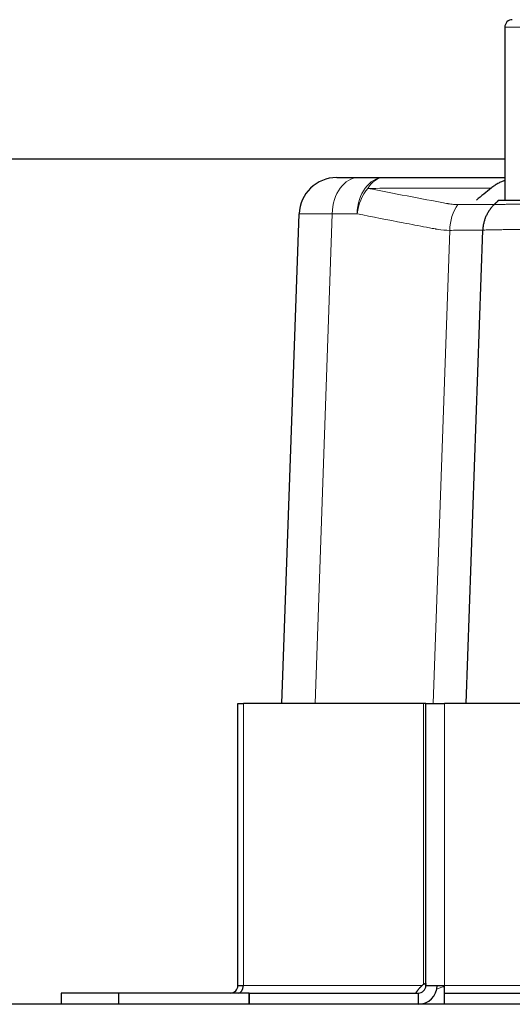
# Model space of a CAD drawing. Header units: inches. Extents: x 0 to 20790, y -12 to 14700.
# Tile 74 of 256: x 6600 to 6666, y 6377 to 6508. Entities that reach past the tile are written whole.
import ezdxf

# ---------------------------------------------------------------- set-up
doc = ezdxf.new("R2010")
doc.units = ezdxf.units.IN
doc.layers.add('1', color=7, linetype='Continuous', true_color=0xffffff)

msp = doc.modelspace()

# ---------------------------------------------------------------- linework, layer by layer
at = {"layer": '1', "color": 110, "linetype": 'Continuous', "lineweight": 13}
for p, q in [((6664.558, 6507.155), (6674.558, 6507.155)), ((6641.592, 6482.33), (6639.317, 6417.188)), ((6644.916, 6482.33), (6641.592, 6482.33)), ((6655.035, 6417.188), (6657.233, 6480.133)), ((6629.791, 6379.687), (6629.791, 6417.187)), ((6653.765, 6379.832), (6653.765, 6417.187)), ((6656.558, 6379.687), (6656.558, 6417.187)), ((6653.586, 6379.687), (6629.791, 6379.687)), ((6765.558, 6379.687), (6656.558, 6379.687))]:
    msp.add_line(p, q, dxfattribs=at)
at = {"layer": '1', "color": 2, "linetype": 'Continuous', "lineweight": 25}
for p, q in [((6664.558, 6507.155), (6664.558, 6484.155)), ((6563.947, 6489.655), (6664.553, 6489.655)), ((6642.198, 6487.155), (6645.125, 6487.155)), ((6645.125, 6487.155), (6648.449, 6487.155)), ((6634.926, 6417.188), (6637.201, 6482.33)), ((6659.426, 6417.187), (6661.624, 6480.139)), ((6661.624, 6480.14), (6661.624, 6480.139)), ((6629.058, 6417.187), (6629.791, 6417.187)), ((6629.058, 6379.687), (6629.058, 6417.187)), ((6653.765, 6417.187), (6629.791, 6417.187)), ((6654.058, 6417.187), (6653.765, 6417.187)), ((6654.058, 6379.687), (6654.058, 6417.187)), ((6654.058, 6417.187), (6656.558, 6417.187)), ((6765.558, 6417.187), (6656.558, 6417.187)), ((6629.058, 6379.687), (6629.791, 6379.687)), ((6654.058, 6379.687), (6656.558, 6379.687)), ((6656.558, 6378.687), (6656.558, 6379.687)), ((6613.174, 6378.687), (6605.558, 6378.687)), ((6605.558, 6378.687), (6605.558, 6377.187)), ((6630.544, 6378.687), (6613.174, 6378.687)), ((6613.174, 6378.687), (6613.174, 6377.187)), ((6630.544, 6378.687), (6630.559, 6378.687)), ((6630.544, 6378.687), (6630.544, 6377.187)), ((6630.558, 6378.687), (6653.058, 6378.687)), ((6630.558, 6377.187), (6630.558, 6378.687)), ((6653.058, 6378.687), (6653.058, 6377.187)), ((6656.558, 6378.687), (6679.058, 6378.687)), ((6656.558, 6377.187), (6656.558, 6378.687)), ((6883.058, 6377.187), (6531.14, 6377.187))]:
    msp.add_line(p, q, dxfattribs=at)
for centre, radius, start, end in [((6665.558, 6507.155), 1, 135, 180), ((6665.558, 6507.155), 1, 90, 135), ((6642.198, 6482.155), 5, 90, 178), ((6628.058, 6379.687), 1, 270, 0), ((6653.058, 6379.687), 2.5, 270, 0), ((6653.058, 6379.687), 1, 270, 0)]:
    msp.add_arc(centre, radius, start, end, dxfattribs=at)
at = {"layer": '1', "color": 110, "linetype": 'Continuous', "lineweight": 13}
for centre, major_axis, ratio, start_param, end_param in [((6645.125, 6482.155), (0, 5), 0.7071068, 0, 1.5358897), ((6648.449, 6482.155), (0, -5), 0.7071068, 3.1415927, 4.6774824), ((6648.449, 6482.155), (0, -5), 0.604533, 3.1415927, 3.9186845), ((6648.449, 6482.155), (0.964, 4.906), 0.7038171, 0.9047891, 1.6729756), ((6660.767, 6479.958), (-0.011, 5), 0.7070682, 0.7662354, 1.5343606), ((6652.204, 6482.155), (15.003, -0.174), 0.0048155, 2.356587, 3.1414805)]:
    msp.add_ellipse(centre, major_axis=major_axis, ratio=ratio, start_param=start_param, end_param=end_param, dxfattribs=at)
at = {"layer": '1', "color": 2, "linetype": 'Continuous', "lineweight": 25}
for centre, major_axis, start_param, end_param in [((6629.083, 6379.687), (0, 1), 3.1415927, 4.712389), ((6654.199, 6378.463), (0, 1.5), 0.4206294, 0.6160448)]:
    msp.add_ellipse(centre, major_axis=major_axis, ratio=0.7071068, start_param=start_param, end_param=end_param, dxfattribs=at)
for points, knots in [([(6648.449, 6487.155), (6651.782, 6487.155), (6655.532, 6487.155), (6659.386, 6487.155), (6659.958, 6487.155), (6660.115, 6487.155), (6660.193, 6487.155), (6660.219, 6487.155), (6660.271, 6487.155), (6660.504, 6487.155), (6660.733, 6487.155), (6661.336, 6487.155), (6662.113, 6487.155), (6662.841, 6487.155), (6663.368, 6487.155), (6663.54, 6487.155), (6663.794, 6487.155), (6663.878, 6487.155), (6664.003, 6487.155), (6664.044, 6487.155), (6664.127, 6487.155), (6664.314, 6487.155), (6664.496, 6487.155), (6664.635, 6487.155)], [0, 0, 0, 0, 0.5947955, 0.669145, 0.6877323, 0.697026, 0.697026, 0.7016729, 0.7016729, 0.7063197, 0.7434944, 0.7434944, 0.8178439, 0.8921933, 0.8921933, 0.929368, 0.929368, 0.9479554, 0.9479554, 0.9572491, 0.9572491, 0.9665428, 1, 1, 1, 1]), ([(6664.555, 6486.78), (6664.401, 6486.724), (6664.085, 6486.596), (6663.783, 6486.443), (6663.475, 6486.27), (6663.325, 6486.177), (6663.032, 6485.977), (6662.89, 6485.87), (6662.752, 6485.756)], [0, 0, 0, 0, 0.2340588, 0.4893726, 0.4893726, 0.7446863, 0.7446863, 1, 1, 1, 1]), ([(6663.148, 6483.562), (6663.032, 6483.45), (6662.922, 6483.333), (6662.792, 6483.18), (6662.766, 6483.149), (6662.715, 6483.086), (6662.64, 6482.992), (6662.57, 6482.895), (6662.433, 6482.7), (6662.348, 6482.565), (6662.192, 6482.289), (6662.12, 6482.147), (6662.022, 6481.928), (6661.992, 6481.854), (6661.948, 6481.742), (6661.934, 6481.704), (6661.906, 6481.629), (6661.893, 6481.591), (6661.829, 6481.401), (6661.786, 6481.247), (6661.732, 6481.013), (6661.716, 6480.935), (6661.687, 6480.777), (6661.675, 6480.698), (6661.659, 6480.579), (6661.654, 6480.539), (6661.646, 6480.459), (6661.642, 6480.419), (6661.635, 6480.339), (6661.632, 6480.299), (6661.629, 6480.238), (6661.628, 6480.218), (6661.626, 6480.188), (6661.626, 6480.178), (6661.625, 6480.163), (6661.625, 6480.158), (6661.625, 6480.151), (6661.625, 6480.149), (6661.625, 6480.145), (6661.625, 6480.144), (6661.625, 6480.142), (6661.625, 6480.142), (6661.624, 6480.141), (6661.624, 6480.14), (6661.624, 6480.14)], [0, 0, 0, 0, 0.1250009, 0.1250009, 0.1562511, 0.1562511, 0.1875013, 0.2500018, 0.2500018, 0.3750026, 0.3750026, 0.5000035, 0.5000035, 0.562504, 0.562504, 0.5937542, 0.5937542, 0.6250044, 0.6250044, 0.7500053, 0.7500053, 0.8125057, 0.8125057, 0.8750062, 0.8750062, 0.9062564, 0.9062564, 0.9375066, 0.9375066, 0.9687568, 0.9687568, 0.9843819, 0.9843819, 0.9921945, 0.9921945, 0.9961008, 0.9961008, 0.9980539, 0.9980539, 0.9990305, 0.9990305, 0.9995188, 0.9995188, 1, 1, 1, 1]), ([(6663.763, 6484.155), (6663.758, 6484.155), (6663.775, 6484.155), (6663.852, 6484.155), (6663.913, 6484.155), (6664.034, 6484.155), (6664.08, 6484.155), (6664.157, 6484.155), (6664.197, 6484.155), (6664.24, 6484.155), (6664.27, 6484.155), (6664.285, 6484.155), (6664.423, 6484.155), (6664.565, 6484.155), (6664.886, 6484.155), (6665.065, 6484.155), (6665.461, 6484.155), (6665.677, 6484.155), (6665.941, 6484.155), (6665.971, 6484.155), (6666.031, 6484.155), (6666.061, 6484.155), (6666.153, 6484.155), (6666.339, 6484.155), (6666.534, 6484.155), (6666.935, 6484.155), (6667.5, 6484.155), (6668.126, 6484.155), (6668.618, 6484.155), (6668.786, 6484.155), (6669, 6484.155), (6669.044, 6484.155), (6669.13, 6484.155), (6669.174, 6484.155), (6669.305, 6484.155), (6669.393, 6484.155), (6669.837, 6484.155), (6670.201, 6484.155), (6670.947, 6484.155), (6671.329, 6484.155), (6672.111, 6484.155), (6672.51, 6484.155), (6672.971, 6484.155), (6673.022, 6484.155), (6673.124, 6484.155), (6673.278, 6484.155), (6673.639, 6484.155), (6673.949, 6484.155), (6674.572, 6484.155), (6674.991, 6484.155), (6675.834, 6484.155), (6676.258, 6484.155), (6676.686, 6484.155)], [0, 0, 0, 0, 0.0625, 0.0625, 0.125, 0.125, 0.15625, 0.15625, 0.171875, 0.1796875, 0.1796875, 0.1875, 0.1875, 0.25, 0.25, 0.3125, 0.3125, 0.375, 0.375, 0.3828125, 0.3828125, 0.390625, 0.390625, 0.40625, 0.4375, 0.4375, 0.5, 0.5625, 0.5625, 0.59375, 0.59375, 0.6015625, 0.6015625, 0.609375, 0.609375, 0.625, 0.625, 0.6875, 0.6875, 0.75, 0.75, 0.8125, 0.8125, 0.8203125, 0.8203125, 0.828125, 0.84375, 0.875, 0.875, 0.9375, 0.9375, 1, 1, 1, 1]), ([(6652.88, 6378.687), (6652.864, 6378.687), (6652.85, 6378.688), (6652.826, 6378.69), (6652.816, 6378.692), (6652.799, 6378.699), (6652.793, 6378.703), (6652.787, 6378.712), (6652.786, 6378.716), (6652.785, 6378.723), (6652.785, 6378.728), (6652.786, 6378.743), (6652.79, 6378.754), (6652.803, 6378.784), (6652.813, 6378.802), (6652.831, 6378.832), (6652.838, 6378.843), (6652.849, 6378.861), (6652.853, 6378.867), (6652.862, 6378.879), (6652.866, 6378.886), (6652.888, 6378.919), (6652.908, 6378.947), (6652.936, 6378.987), (6652.941, 6378.995), (6652.953, 6379.011), (6652.971, 6379.036), (6653.002, 6379.078), (6653.028, 6379.113), (6653.054, 6379.149), (6653.068, 6379.167), (6653.095, 6379.202), (6653.108, 6379.22), (6653.129, 6379.246), (6653.136, 6379.255), (6653.15, 6379.272), (6653.157, 6379.281), (6653.192, 6379.324), (6653.22, 6379.356), (6653.261, 6379.403), (6653.275, 6379.419), (6653.304, 6379.449), (6653.318, 6379.463), (6653.36, 6379.506), (6653.388, 6379.533), (6653.444, 6379.582), (6653.472, 6379.606), (6653.529, 6379.649), (6653.557, 6379.669), (6653.586, 6379.687)], [0, 0, 0, 0, 0.0625, 0.0625, 0.125, 0.125, 0.1875, 0.1875, 0.21875, 0.21875, 0.25, 0.25, 0.3125, 0.3125, 0.375, 0.375, 0.40625, 0.40625, 0.421875, 0.421875, 0.4375, 0.4375, 0.5, 0.5, 0.515625, 0.515625, 0.53125, 0.5625, 0.59375, 0.59375, 0.625, 0.625, 0.65625, 0.65625, 0.671875, 0.671875, 0.6875, 0.6875, 0.75, 0.75, 0.78125, 0.78125, 0.8125, 0.8125, 0.875, 0.875, 0.9375, 0.9375, 1, 1, 1, 1]), ([(6653.765, 6379.832), (6653.786, 6379.852), (6653.806, 6379.87), (6653.836, 6379.894), (6653.845, 6379.902), (6653.865, 6379.916), (6653.874, 6379.922), (6653.893, 6379.933), (6653.902, 6379.938), (6653.92, 6379.947), (6653.929, 6379.951), (6653.945, 6379.957), (6653.953, 6379.959), (6653.968, 6379.962), (6653.975, 6379.963), (6653.996, 6379.963), (6654.007, 6379.96), (6654.022, 6379.951), (6654.026, 6379.947), (6654.034, 6379.939), (6654.038, 6379.933), (6654.044, 6379.922), (6654.047, 6379.916), (6654.051, 6379.902), (6654.053, 6379.894), (6654.057, 6379.87), (6654.058, 6379.852), (6654.058, 6379.832)], [0, 0, 0, 0, 0.125, 0.125, 0.1875, 0.1875, 0.25, 0.25, 0.3125, 0.3125, 0.375, 0.375, 0.4375, 0.4375, 0.5, 0.5, 0.625, 0.625, 0.6875, 0.6875, 0.75, 0.75, 0.8125, 0.8125, 0.875, 0.875, 1, 1, 1, 1])]:
    msp.add_open_spline(points, degree=3, knots=knots, dxfattribs=at)
at = {"layer": '1', "color": 110, "linetype": 'Continuous', "lineweight": 13}
for points, knots in [([(6662.752, 6485.756), (6662.519, 6485.756), (6662.272, 6485.755), (6661.879, 6485.755), (6661.745, 6485.755), (6661.538, 6485.755), (6661.468, 6485.755), (6661.325, 6485.755), (6661.253, 6485.754), (6660.89, 6485.754), (6660.588, 6485.754), (6659.962, 6485.753), (6659.313, 6485.751), (6658.62, 6485.75), (6658.216, 6485.748), (6658.171, 6485.748), (6658.081, 6485.748), (6658.036, 6485.748), (6657.9, 6485.748), (6657.629, 6485.747), (6656.635, 6485.744), (6652.838, 6485.735), (6649.222, 6485.727), (6646.33, 6485.72)], [0, 0, 0, 0, 0.0625, 0.0625, 0.09375, 0.09375, 0.109375, 0.109375, 0.125, 0.125, 0.1875, 0.1875, 0.25, 0.3125, 0.3125, 0.3203125, 0.3203125, 0.328125, 0.328125, 0.34375, 0.375, 0.5, 1, 1, 1, 1]), ([(6646.33, 6485.72), (6648.077, 6485.38), (6649.826, 6485.044), (6653.324, 6484.377), (6655.074, 6484.048), (6656.825, 6483.722)], [0, 0, 0, 0, 0.5, 0.5, 1, 1, 1, 1]), ([(6656.825, 6483.722), (6656.826, 6483.722), (6656.827, 6483.722), (6656.829, 6483.721), (6656.832, 6483.721), (6656.838, 6483.719), (6656.851, 6483.716), (6656.878, 6483.71), (6656.931, 6483.698), (6657.037, 6483.676), (6657.25, 6483.636), (6657.434, 6483.61), (6657.804, 6483.568), (6658.055, 6483.555), (6658.308, 6483.556)], [0, 0, 0, 0, 0.0019531, 0.0019531, 0.0039062, 0.0078125, 0.015625, 0.03125, 0.0625, 0.125, 0.25, 0.5, 0.5, 1, 1, 1, 1]), ([(6658.308, 6483.556), (6658.693, 6483.558), (6659.056, 6483.56), (6659.74, 6483.565), (6660.06, 6483.568), (6660.658, 6483.572), (6660.935, 6483.574), (6661.255, 6483.575), (6661.348, 6483.575), (6661.439, 6483.575), (6661.499, 6483.576), (6661.529, 6483.576), (6661.674, 6483.576), (6661.784, 6483.576), (6662.095, 6483.575), (6662.277, 6483.574), (6662.59, 6483.571), (6662.721, 6483.569), (6662.88, 6483.565), (6662.927, 6483.564), (6662.987, 6483.563), (6663.005, 6483.562), (6663.039, 6483.561), (6663.054, 6483.561), (6663.121, 6483.559), (6663.148, 6483.557), (6663.148, 6483.558)], [0, 0, 0, 0, 0.1252071, 0.1252071, 0.2504143, 0.2504143, 0.3756214, 0.3756214, 0.4069232, 0.4225741, 0.4225741, 0.438225, 0.438225, 0.5008286, 0.5008286, 0.6260357, 0.6260357, 0.7512429, 0.7512429, 0.8138465, 0.8138465, 0.8451483, 0.8451483, 0.87645, 0.87645, 1, 1, 1, 1]), ([(6663.148, 6483.562), (6663.148, 6483.568), (6663.17, 6483.572), (6663.257, 6483.578), (6663.321, 6483.58), (6663.492, 6483.584), (6663.598, 6483.585), (6663.758, 6483.587), (6663.809, 6483.587), (6663.862, 6483.588), (6663.898, 6483.588), (6663.916, 6483.588), (6664.01, 6483.589), (6664.09, 6483.59), (6664.344, 6483.592), (6664.721, 6483.596), (6665.174, 6483.6), (6665.542, 6483.603), (6665.669, 6483.604), (6665.868, 6483.606), (6665.935, 6483.607), (6666.072, 6483.607), (6666.142, 6483.608), (6666.496, 6483.61), (6666.795, 6483.611), (6667.189, 6483.611), (6667.269, 6483.611), (6667.431, 6483.611), (6667.513, 6483.611), (6667.76, 6483.61), (6667.928, 6483.609), (6668.442, 6483.607), (6669.151, 6483.602), (6669.907, 6483.598), (6670.492, 6483.595), (6670.69, 6483.594), (6670.992, 6483.593), (6671.093, 6483.592), (6671.246, 6483.591), (6671.297, 6483.591), (6671.4, 6483.591), (6671.862, 6483.589), (6672.331, 6483.588), (6673.175, 6483.585), (6673.602, 6483.584), (6674.468, 6483.58), (6674.905, 6483.578), (6675.404, 6483.575), (6675.46, 6483.574), (6675.571, 6483.573), (6675.626, 6483.573), (6675.793, 6483.571), (6675.905, 6483.57), (6676.239, 6483.567), (6676.462, 6483.565), (6676.686, 6483.562)], [0, 0, 0, 0, 0.0625, 0.0625, 0.125, 0.125, 0.1875, 0.1875, 0.203125, 0.2109375, 0.2109375, 0.21875, 0.21875, 0.25, 0.25, 0.3125, 0.375, 0.375, 0.40625, 0.40625, 0.421875, 0.421875, 0.4375, 0.4375, 0.5, 0.5, 0.515625, 0.515625, 0.53125, 0.53125, 0.5625, 0.5625, 0.625, 0.6875, 0.6875, 0.71875, 0.71875, 0.734375, 0.734375, 0.7421875, 0.7421875, 0.75, 0.8125, 0.8125, 0.875, 0.875, 0.9375, 0.9375, 0.9453125, 0.9453125, 0.953125, 0.953125, 0.96875, 0.96875, 1, 1, 1, 1]), ([(6657.233, 6480.133), (6656.71, 6480.132), (6656.192, 6480.173), (6655.613, 6480.266), (6655.549, 6480.277), (6655.453, 6480.294), (6655.421, 6480.3), (6655.357, 6480.312), (6655.197, 6480.343), (6654.78, 6480.422), (6653.371, 6480.69), (6652.089, 6480.935), (6649.014, 6481.528), (6646.965, 6481.927), (6644.916, 6482.33)], [0, 0, 0, 0, 0.125, 0.125, 0.140625, 0.140625, 0.1484375, 0.1484375, 0.15625, 0.1875, 0.25, 0.5, 0.5, 1, 1, 1, 1]), ([(6661.624, 6480.135), (6661.624, 6480.136), (6661.6, 6480.139), (6661.539, 6480.142), (6661.525, 6480.143), (6661.495, 6480.145), (6661.445, 6480.147), (6661.382, 6480.149), (6661.238, 6480.154), (6661.119, 6480.157), (6660.836, 6480.161), (6660.671, 6480.163), (6660.389, 6480.164), (6660.289, 6480.164), (6660.157, 6480.163), (6660.13, 6480.163), (6660.076, 6480.163), (6659.994, 6480.163), (6659.909, 6480.162), (6659.619, 6480.16), (6659.367, 6480.158), (6658.824, 6480.152), (6658.533, 6480.148), (6657.913, 6480.14), (6657.583, 6480.136), (6657.233, 6480.133)], [0, 0, 0, 0, 0.125, 0.125, 0.15625, 0.15625, 0.1875, 0.25, 0.25, 0.375, 0.375, 0.5, 0.5, 0.5625, 0.5625, 0.578125, 0.578125, 0.59375, 0.625, 0.625, 0.75, 0.75, 0.875, 0.875, 1, 1, 1, 1]), ([(6676.616, 6480.14), (6676.369, 6480.145), (6676.122, 6480.149), (6675.752, 6480.155), (6675.628, 6480.157), (6675.382, 6480.16), (6675.259, 6480.162), (6674.646, 6480.17), (6674.161, 6480.175), (6673.204, 6480.185), (6672.731, 6480.189), (6671.796, 6480.197), (6671.335, 6480.2), (6670.822, 6480.205), (6670.766, 6480.205), (6670.652, 6480.206), (6670.595, 6480.206), (6670.426, 6480.208), (6670.09, 6480.21), (6669.761, 6480.213), (6669.113, 6480.218), (6668.276, 6480.225), (6667.492, 6480.231), (6666.923, 6480.234), (6666.737, 6480.235), (6666.462, 6480.235), (6666.372, 6480.236), (6666.193, 6480.236), (6666.104, 6480.236), (6665.668, 6480.236), (6665.337, 6480.235), (6664.945, 6480.232), (6664.868, 6480.232), (6664.716, 6480.23), (6664.492, 6480.229), (6664.281, 6480.226), (6663.873, 6480.222), (6663.372, 6480.215), (6662.954, 6480.208), (6662.672, 6480.202), (6662.584, 6480.2), (6662.48, 6480.198), (6662.459, 6480.198), (6662.419, 6480.197), (6662.36, 6480.195), (6662.304, 6480.194), (6662.126, 6480.189), (6662.008, 6480.185), (6661.817, 6480.175), (6661.746, 6480.17), (6661.649, 6480.157), (6661.625, 6480.149), (6661.624, 6480.14)], [0, 0, 0, 0, 0.03125, 0.03125, 0.046875, 0.046875, 0.0625, 0.0625, 0.125, 0.125, 0.1875, 0.1875, 0.25, 0.25, 0.2578125, 0.2578125, 0.265625, 0.265625, 0.28125, 0.3125, 0.3125, 0.375, 0.4375, 0.4375, 0.46875, 0.46875, 0.484375, 0.484375, 0.5, 0.5, 0.5625, 0.5625, 0.578125, 0.578125, 0.59375, 0.625, 0.625, 0.6875, 0.75, 0.75, 0.78125, 0.78125, 0.7890625, 0.7890625, 0.796875, 0.8125, 0.8125, 0.875, 0.875, 0.9375, 0.9375, 1, 1, 1, 1]), ([(6656.392, 6379.534), (6656.37, 6379.528), (6656.348, 6379.522), (6656.155, 6379.468), (6655.987, 6379.415), (6655.741, 6379.327), (6655.661, 6379.296), (6655.581, 6379.264)], [0, 0, 0, 0, 0.0785405, 0.0785405, 0.6969697, 0.6969697, 1, 1, 1, 1])]:
    msp.add_open_spline(points, degree=3, knots=knots, dxfattribs=at)
at = {"layer": '1', "color": 2, "linetype": 'Continuous', "lineweight": 25}
for points, degree in [([(6662.752, 6485.756), (6662.101, 6485.217), (6661.445, 6484.682), (6660.785, 6484.155)], 3), ([(6663.767, 6484.16), (6663.131, 6483.546)], 1), ([(6663.148, 6483.562), (6663.763, 6484.155)], 1)]:
    msp.add_open_spline(points, degree=degree, dxfattribs=at)

doc.saveas('drawing.dxf')
